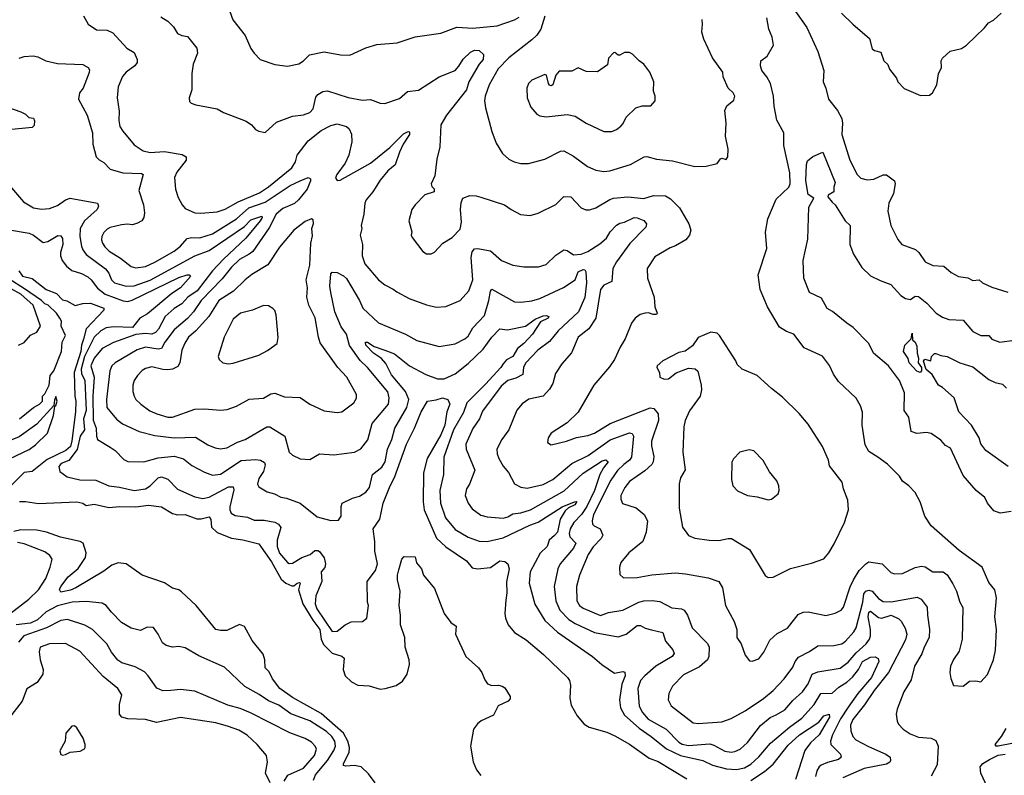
# Model space of a CAD drawing. Extents: x 1443846 to 1577407, y 839182 to 927291.
# Tile 28 of 256: x 1457928 to 1464093, y 859672 to 864404. Entities that reach past the tile are written whole.
import ezdxf

# ---------------------------------------------------------------- set-up
doc = ezdxf.new("R2010")
doc.units = 0

msp = doc.modelspace()

# ---------------------------------------------------------------- linework, layer by layer
at = {"layer": '0CON20XD'}
for points in [[(1459244, 864455), (1459263.4, 864403.4), (1459339.2, 864305), (1459375, 864223.3), (1459395, 864193.3), (1459433.3, 864155), (1459525, 864123.1), (1459605, 864111.9), (1459675, 864127.1), (1459705, 864145.6), (1459743, 864183), (1459835, 864202.5), (1459937, 864183), (1459995, 864182), (1460095, 864227.5), (1460165, 864248.6), (1460290.3, 864259.7), (1460405, 864295.8), (1460565, 864319.2), (1460665, 864356.9), (1460765, 864351.1), (1460916.7, 864365), (1461027, 864403), (1461055, 864418.9)], [(1462771.4, 864475), (1462855.6, 864355), (1462925.6, 864205), (1462962.5, 864085), (1462958, 864015), (1462975.7, 863975), (1462992.9, 863905), (1463049.2, 863835), (1463075.8, 863785), (1463080, 863755), (1463075.7, 863685), (1463125.6, 863525), (1463172, 863435), (1463195, 863411.2), (1463235, 863400.8), (1463275, 863405.8), (1463335, 863432), (1463355, 863432), (1463406.2, 863395), (1463409.2, 863375), (1463398.5, 863315), (1463370, 863255), (1463364.2, 863205), (1463382.5, 863115), (1463426.5, 863026.5), (1463451.2, 862995), (1463535.7, 862965), (1463558, 862945), (1463597.7, 862887.7), (1463645, 862864.3), (1463715, 862859.2), (1463760.9, 862820.9), (1463805, 862795.7), (1463865, 862786.2), (1463895, 862770), (1463935, 862774), (1463956.7, 862755), (1464015, 862728), (1464115, 862697.5)], [(1463074, 864445), (1463143.8, 864375), (1463248.8, 864285), (1463265, 864221.2), (1463280.3, 864210.3), (1463319.3, 864199.3), (1463338.8, 864145), (1463362.5, 864122.5), (1463374.3, 864094.3), (1463417, 864037), (1463426.2, 864015), (1463465, 863973.3), (1463568.3, 863928.3), (1463625, 863930), (1463642.5, 863945), (1463670, 863995), (1463680, 864065), (1463698.8, 864105), (1463696.7, 864145), (1463706.4, 864163.6), (1463754.1, 864205.9), (1463825, 864223.8), (1463855, 864243.8), (1463968.3, 864351.7), (1463993.3, 864385), (1464025, 864401.2), (1464073.8, 864445)], [(1458327.7, 864427.7), (1458356.2, 864375), (1458409.7, 864339.7), (1458475, 864337.8), (1458510.5, 864320.5), (1458599.2, 864225), (1458645, 864199.2), (1458662.9, 864155), (1458662.9, 864135), (1458649.4, 864115), (1458594.3, 864075), (1458571.1, 864048.9), (1458545, 863982.5), (1458538.1, 863915), (1458551.7, 863831.7), (1458547.7, 863772.3), (1458555.6, 863735.6), (1458574.2, 863705), (1458645, 863619.2), (1458701.4, 863581.4), (1458745, 863571.5), (1458835, 863577.8), (1458945, 863559.5), (1458970, 863545), (1458970.8, 863525), (1458912, 863448), (1458897.9, 863415), (1458903, 863343), (1458920.7, 863289.3), (1458944.3, 863245), (1458965, 863220.8), (1459024.6, 863194.6), (1459061.4, 863191.4), (1459165, 863199.6), (1459215, 863218.1), (1459295, 863262.5), (1459429.6, 863320.4), (1459485, 863358), (1459632.3, 863475), (1459655, 863512.5), (1459665.5, 863555), (1459734.3, 863645.8), (1459815, 863710.4), (1459875, 863740.4), (1459915, 863752), (1459974.5, 863734.5), (1459990.2, 863720.2), (1460006, 863686), (1460008.3, 863638.3), (1459989.3, 863555), (1459965.8, 863504.2), (1459914.3, 863435), (1459906.2, 863413.8), (1459915, 863396.7), (1459935, 863398), (1460125, 863504.5), (1460246.1, 863603.9), (1460331.9, 863688.1), (1460355, 863702.2), (1460365, 863704), (1460368.5, 863698.5), (1460367.7, 863685), (1460329.4, 863625), (1460305.6, 863574.4), (1460278.6, 863495), (1460233.1, 863456.9), (1460185, 863399.5), (1460139.4, 863325), (1460097.7, 863275), (1460089.2, 863255), (1460082, 863185), (1460065.6, 863115.6), (1460069.4, 863095), (1460060.6, 863055), (1460074.4, 862995), (1460072.5, 862925), (1460089.4, 862875), (1460175, 862774.4), (1460214, 862744), (1460267.1, 862717.1), (1460288.9, 862698.9), (1460367, 862657), (1460475, 862617.5), (1460535, 862604), (1460595, 862608.6), (1460685, 862645.6), (1460739.4, 862705), (1460765.5, 862775), (1460753.9, 862915), (1460760.2, 862949.8), (1460775, 862968), (1460795, 862970.8), (1460875, 862955.6), (1460945.3, 862895.3), (1461015, 862866.5), (1461085, 862855.6), (1461175.6, 862855.6), (1461225, 862871.5), (1461285, 862928.5), (1461335, 862961.4), (1461355, 862959.2), (1461395, 862932.1), (1461443.8, 862935), (1461485, 862952.9), (1461560.5, 862999.5), (1461601.1, 863035)], [(1458811.7, 864421.7), (1458854.5, 864394.5), (1458890, 864360), (1458915, 864318), (1458942.5, 864305), (1458977.9, 864297.9), (1459036, 864225), (1459040.8, 864195), (1459013.1, 864125), (1459006, 864066), (1459006.2, 863965), (1458990, 863915), (1458991.7, 863891.7), (1459001.7, 863881.7), (1459030.7, 863870.7), (1459164.4, 863844.4), (1459205, 863822.9), (1459345, 863768), (1459378.8, 863745), (1459405, 863716.2), (1459425.8, 863705.8)], [(1459425.8, 863705.8), (1459465, 863696.2), (1459535, 863761.4), (1459635, 863800), (1459705, 863807.8), (1459745, 863823.1), (1459765.6, 863845), (1459781.2, 863918.8), (1459795, 863935.7), (1459826.7, 863955), (1459855, 863957.8), (1459985, 863915.4), (1460075, 863899.2), (1460125, 863902.9), (1460185, 863881.2), (1460215, 863878.8), (1460305, 863910.8), (1460355.7, 863954.3), (1460425, 863962.2), (1460555, 864046.5), (1460653.9, 864086.1), (1460677.7, 864112.3), (1460705, 864157.5), (1460750.5, 864199.5), (1460775, 864212.7), (1460805, 864210), (1460831.8, 864185), (1460829.5, 864155), (1460805, 864125.3), (1460739.1, 864015), (1460725.7, 863964.3), (1460600, 863805), (1460565.7, 863745), (1460558, 863608), (1460539.1, 863530.9), (1460526.2, 863425), (1460504, 863375), (1460508.8, 863358.8), (1460523.3, 863345), (1460523.6, 863326.4), (1460465, 863307.5), (1460403.3, 863245), (1460383.8, 863215), (1460364.2, 863145), (1460383.3, 863075), (1460380, 863055), (1460385, 863040), (1460452.3, 862952.3), (1460475, 862937.5), (1460505, 862937.5), (1460525, 862947.5), (1460576.7, 863005), (1460635, 863040), (1460685, 863091.2), (1460694.4, 863135), (1460688.1, 863215), (1460691.2, 863258.8), (1460703.3, 863285), (1460747.3, 863302.7), (1460785, 863300.8), (1460815, 863291.4), (1460963.6, 863243.6), (1461005, 863214), (1461064.2, 863184.2), (1461125, 863177.5), (1461175, 863192.5), (1461285, 863245.6), (1461335, 863295.8), (1461378.8, 863295), (1461443.8, 863225), (1461473.4, 863213.4), (1461495, 863212.9), (1461534.5, 863225.5), (1461621.9, 863278.1), (1461645, 863285.3), (1461735, 863293.8), (1461835.4, 863284.6), (1461896.4, 863303.6), (1461971.2, 863301.2), (1462002.2, 863282.2), (1462058.1, 863225), (1462116.9, 863125), (1462130, 863085), (1462122, 863055), (1462098.8, 863025), (1462035, 862987.5), (1462000, 862975), (1461905, 862918), (1461857.5, 862845), (1461858.1, 862785), (1461900, 862665), (1461904.2, 862605), (1461918.8, 862565), (1461915, 862557.5), (1461895, 862557.5), (1461865, 862568.1), (1461843.6, 862566.4), (1461813.2, 862556.8), (1461782, 862535), (1461757.6, 862502.4), (1461718.1, 862405), (1461686.6, 862353.4), (1461651.4, 862275), (1461620.2, 862229.8), (1461521.9, 862115), (1461425, 861945.8), (1461355, 861880), (1461255, 861813.3), (1461236.7, 861785), (1461233.3, 861755), (1461255, 861741.2), (1461352.5, 861765), (1461415, 861787.8), (1461485, 861799.4), (1461526, 861815), (1461625.2, 861874.8), (1461875, 861973.7), (1461898.5, 861968.5), (1461926.3, 861936.3), (1461927.3, 861892.7), (1461884.6, 861765), (1461884.6, 861734.6), (1461898.1, 861668.1), (1461895.2, 861634.8), (1461885, 861618.2), (1461841.5, 861578.5), (1461745, 861510.6), (1461717.3, 861475), (1461692.5, 861425), (1461691.7, 861401.7), (1461703.1, 861373.1), (1461786.7, 861346.7), (1461837.1, 861305), (1461858.1, 861265), (1461850.9, 861195), (1461828.9, 861135), (1461740.8, 861065), (1461692, 861005), (1461683.8, 860975), (1461685, 860930), (1461708.3, 860908.3), (1461795, 860910.6), (1461885, 860927.8), (1462035, 860940), (1462095.6, 860934.4), (1462237.6, 860907.6), (1462304.5, 860884.5), (1462329.2, 860845), (1462348, 860735), (1462400.8, 860635), (1462418.6, 860585), (1462418.8, 860535), (1462446, 860495), (1462469.2, 860425), (1462498, 860388), (1462515, 860386), (1462555, 860401.2), (1462587.6, 860442.4), (1462625, 860518.8), (1462670.4, 860559.6), (1462735, 860592.9), (1462802.3, 860677.7), (1462832.7, 860692.7), (1462865, 860694.5), (1462975, 860672.9), (1463033.2, 860686.8), (1463071.2, 860705), (1463085.6, 860725), (1463127.3, 860852.7), (1463148.2, 860895), (1463184.7, 860955.3), (1463225, 860995.8), (1463245, 861008), (1463328.8, 860995), (1463382.6, 860942.6), (1463405, 860934.3), (1463454.6, 860935.4), (1463535, 860972.2), (1463575, 860981.5), (1463597.3, 860977.3), (1463645, 860946.7), (1463710, 860945), (1463735, 860927.5), (1463770.7, 860870.7), (1463793.3, 860825), (1463814.3, 860755), (1463832.3, 860722.3), (1463828.1, 860525), (1463810.3, 860449.7), (1463775, 860397.5), (1463755.8, 860354.2), (1463750.8, 860315), (1463758, 860278), (1463775, 860233.3), (1463835, 860230), (1463875, 860261.2), (1463915, 860263.3), (1463945, 860256.7), (1463986.8, 860303.2), (1464024.2, 860395), (1464038.6, 860455), (1464044.2, 860585), (1464034, 860665), (1464044.1, 860784.1), (1464034.1, 860834.1), (1463995, 860880), (1463955, 860976), (1463809.5, 861079.5), (1463633.8, 861233.8), (1463595.7, 861295), (1463566.9, 861385), (1463535, 861442), (1463495, 861484), (1463454.3, 861514.3), (1463436.2, 861545), (1463361.2, 861621.2), (1463300, 861665), (1463245, 861699.2), (1463220.7, 861740.7), (1463202.5, 861865), (1463204, 861945), (1463192, 861985), (1463164.3, 862034.3), (1463055, 862138), (1463023.1, 862183.1), (1462998.6, 862238.6), (1462955, 862296), (1462839.3, 862349.3), (1462774.2, 862435), (1462730, 862450), (1462685, 862477.5), (1462609.4, 862605), (1462563.3, 862715), (1462552.5, 862805), (1462605, 862970), (1462596.8, 863073.2), (1462613.1, 863156.9), (1462665, 863280), (1462743.8, 863355), (1462752, 863375), (1462749.1, 863445), (1462712.2, 863615), (1462711.4, 863695), (1462668.6, 863775), (1462652.2, 863862.2), (1462647.7, 863925), (1462629.6, 864005), (1462606.5, 864046.5), (1462575.6, 864085), (1462565.6, 864115), (1462567.5, 864145), (1462608, 864175), (1462646.7, 864245), (1462639.4, 864295), (1462617.5, 864345), (1462606.7, 864415)], [(1461215.8, 864425), (1461191.4, 864345), (1461165, 864307.1), (1461135, 864277.5), (1460991.5, 864165), (1460923.2, 864095), (1460867.1, 863995), (1460841.5, 863925), (1460837.8, 863895), (1460845, 863852.5), (1460883.2, 863703.2), (1460910.5, 863630.5), (1460950, 863565), (1460991.2, 863531.2), (1461024.2, 863514.2), (1461065, 863504), (1461114.1, 863504.1), (1461215, 863531.1), (1461315, 863580.5), (1461335, 863582.2), (1461395, 863550), (1461483.3, 863483.3), (1461535, 863461.5), (1461585, 863453.5), (1461622, 863458), (1461752.8, 863497.2), (1461838.8, 863545), (1461855, 863547.8), (1461915, 863530.5), (1462015, 863519.4), (1462155, 863484.2), (1462225, 863486.2), (1462295, 863502.5), (1462315, 863532.5), (1462325, 863536.7), (1462351.7, 863528.3), (1462362.5, 863545), (1462363, 863593), (1462347.5, 863675), (1462351.2, 863755), (1462342, 863835), (1462355.7, 863865), (1462400.1, 863899.9), (1462406.1, 863925), (1462395.5, 863945), (1462364.5, 863975), (1462333.3, 864045), (1462331.2, 864075), (1462266.2, 864165), (1462211.2, 864281.2), (1462198.8, 864325), (1462203.8, 864375), (1462200, 864405)], [(1461635, 863702.5), (1461665, 863716), (1461692.1, 863737.9), (1461706.5, 863753.5), (1461725, 863793.8), (1461785, 863852.5), (1461825, 863863.3), (1461880, 863865), (1461906.2, 863895), (1461906, 863925), (1461895.9, 863955.9), (1461898, 864015), (1461873.8, 864075), (1461836.7, 864125), (1461806.1, 864146.1), (1461765, 864187.5), (1461745, 864197.5), (1461715, 864197.5), (1461685, 864182.5), (1461675, 864182.5), (1461655, 864197.5), (1461645, 864196.7), (1461615, 864162.5), (1461608.8, 864121.2), (1461545, 864076.2), (1461475, 864080), (1461425, 864102.5), (1461385, 864080.8), (1461305, 864080.8), (1461285, 864056.2), (1461265, 863995.7), (1461255, 863990.4), (1461244.3, 863994.3), (1461238.8, 864005), (1461226.3, 864056.3), (1461215, 864060.8), (1461135, 864026), (1461123.3, 864015), (1461114, 864005), (1461104, 863975), (1461106, 863915), (1461127.5, 863855), (1461165, 863811.2), (1461185, 863801.2), (1461225, 863795.8), (1461355, 863810.8), (1461405, 863800), (1461475, 863756), (1461585, 863704.2), (1461635, 863702.5)], [(1457925, 864162.5), (1457955, 864172.5), (1458012.7, 864177.3), (1458040.9, 864170.9), (1458092.5, 864145), (1458165, 864128.6), (1458322.5, 864122.5), (1458356.7, 864105), (1458365, 864090), (1458363.6, 864073.6), (1458324.6, 863975.4), (1458302.9, 863945), (1458295.8, 863905), (1458351.1, 863805), (1458382.9, 863695), (1458385.4, 863625), (1458406.9, 863545), (1458425, 863525.6), (1458455, 863510), (1458495, 863468.1), (1458574.2, 863444.2), (1458691.1, 863441.1), (1458700.6, 863435), (1458672.9, 863335), (1458702.2, 863245), (1458709.4, 863195), (1458705.7, 863165), (1458692, 863145), (1458665, 863128.9), (1458635, 863120), (1458603.5, 863123.5)], [(1457794.5, 863874.5), (1457935.7, 863825.7), (1457965, 863811.2), (1457985, 863791.2), (1458015, 863787.5), (1458020.8, 863770.8), (1458018.7, 863741.3), (1458005, 863728.8), (1457857, 863713)], [(1464135, 861323.1), (1464066.8, 861313.2), (1464027.3, 861327.3), (1463988.1, 861375), (1463971.2, 861411.2), (1463915.8, 861455.8), (1463835, 861550), (1463755, 861721.2), (1463725, 861737.1), (1463695, 861770), (1463635, 861812.5), (1463605, 861818.6), (1463545, 861811.2), (1463508.6, 861825), (1463494.3, 861915), (1463466.5, 861956.5), (1463466.8, 862066.8), (1463435.7, 862145), (1463366.9, 862236.9), (1463273.1, 862315), (1463244.3, 862375), (1463146.1, 862476.1), (1463106, 862504), (1463016.4, 862576.4), (1462984.6, 862594.6), (1462948.8, 862658.8), (1462872, 862695), (1462838.1, 862785), (1462832.5, 862895), (1462861.7, 863028.3), (1462869.7, 863230.3), (1462900, 863285), (1462865, 863309.3), (1462849.5, 863395), (1462854, 863496), (1462860.3, 863519.7), (1462893.9, 863546.1), (1462956, 863575), (1463034.4, 863385), (1463024.9, 863355), (1463026, 863325), (1462990.8, 863305), (1462988.5, 863295), (1463015, 863260), (1463034.7, 863244.7), (1463096.7, 863145), (1463126.7, 863115), (1463125.6, 862995), (1463148.9, 862935), (1463201.5, 862851.5), (1463255, 862800.6), (1463315, 862770), (1463382.5, 862745), (1463445, 862677.1), (1463475, 862656.9), (1463505, 862650.6), (1463535, 862671.4), (1463555, 862669.4), (1463608, 862628), (1463665.8, 862565), (1463705, 862540.6), (1463745, 862527.1), (1463835, 862522), (1463895, 862451.2), (1463945, 862426.2), (1463995, 862426.2), (1464015, 862404), (1464065, 862384.2), (1464155, 862397.1)], [(1458603.5, 863123.5), (1458565, 863120), (1458495, 863101.8), (1458475, 863091.1), (1458455, 863070.8), (1458441.8, 863045), (1458439.1, 863025), (1458445.4, 863005), (1458460.6, 862980.6), (1458487.3, 862955), (1458559.5, 862909.5), (1458625, 862857.1), (1458655, 862849.6), (1458715, 862857.3), (1458775, 862884.7), (1458895.5, 862955), (1458934.5, 862985), (1458977.4, 863032.6), (1459005, 863040.3), (1459055, 863037.1), (1459135, 863061.7), (1459285, 863157.1), (1459361.9, 863225), (1459465, 863260.6), (1459621.2, 863365), (1459684.8, 863395.2), (1459735, 863414.5), (1459748, 863408), (1459749.3, 863395), (1459728.5, 863341.5), (1459674.4, 863275), (1459647.7, 863252.3), (1459575, 863220.4), (1459534.3, 863185), (1459490.6, 863099.4), (1459387.3, 862952.7), (1459365.6, 862934.4), (1459305, 862902.4), (1459255, 862853.6), (1459195, 862780.9), (1459064.3, 862645), (1459015.8, 862575), (1458977.8, 862532.2), (1458895, 862461.3), (1458836.6, 862383.4), (1458815.2, 862344.8), (1458795, 862339.4), (1458715, 862353.3), (1458663.1, 862336.9), (1458525.6, 862255), (1458504.6, 862235), (1458492.5, 862205), (1458470.4, 862025), (1458474.4, 861975), (1458535, 861901.5), (1458572, 861872), (1458675, 861824.6), (1458775, 861800.3), (1458895, 861785.3), (1459028.5, 861788.5), (1459105, 861740.9), (1459151.5, 861721.5), (1459185, 861715.5), (1459225, 861722.7), (1459291.8, 861758.3), (1459340, 861775), (1459475, 861854.5), (1459495, 861853.1), (1459588.2, 861795), (1459615.4, 861695.4), (1459635, 861677.1), (1459685, 861654.2), (1459745, 861648.8), (1459805, 861685.6), (1459895, 861678.9), (1460025, 861695.6), (1460063.2, 861716.8), (1460108.1, 861771.9), (1460135.6, 861875), (1460236.4, 861995), (1460241.5, 862035), (1460233.6, 862073.6), (1460105, 862226.4), (1460060, 862270), (1459992.7, 862362.7), (1459973.5, 862435), (1459940.8, 862480.8), (1459901.2, 862575), (1459875.4, 862695), (1459868.9, 862735), (1459875, 862812.5), (1459885, 862823.3), (1459915, 862820), (1459955, 862800), (1459975, 862782), (1460055.9, 862645.9), (1460076.3, 862596.3), (1460175.3, 862505.3), (1460343.8, 862435), (1460415, 862395.5), (1460555, 862358.1), (1460655, 862374.4), (1460715, 862405.6), (1460735, 862422.5), (1460765.6, 862475), (1460837.8, 862552.2), (1460866.2, 862645), (1460876, 862704), (1460883.9, 862716.1), (1461025, 862637.1), (1461065.4, 862634.6), (1461135, 862642.5), (1461185, 862658.2), (1461333.2, 862726.8), (1461405.3, 862774.7), (1461425, 862823.8), (1461455, 862838.8), (1461466.9, 862836.9), (1461473.5, 862825), (1461476.4, 862756.4), (1461465.8, 862664.2), (1461425.7, 862574.3), (1461299.7, 862455), (1461245, 862389.3), (1461171.8, 862335), (1461097.9, 862255), (1461082.9, 862227.1), (1461077.2, 862182.7), (1461035, 862157.8), (1460985, 862143.6), (1460942.1, 862107.9), (1460825, 861951.5), (1460806.2, 861905), (1460765, 861842.9), (1460721.5, 861745), (1460723.8, 861715), (1460777.2, 861582.8), (1460744.6, 861495.4), (1460724.4, 861465), (1460717.8, 861425), (1460735, 861376.2), (1460760.4, 861340.4), (1460815, 861301.1), (1460855, 861290.9), (1460955, 861282.3), (1460985, 861290.8), (1461015, 861308.9), (1461065, 861314.6), (1461127.1, 861335), (1461336.7, 861453.3), (1461455.9, 861564.1), (1461575, 861641), (1461597, 861647), (1461611.8, 861635), (1461582.4, 861597.6), (1461560.3, 861555), (1461527.5, 861455), (1461478.9, 861355), (1461445.9, 861304.1), (1461396.9, 861255), (1461374.8, 861215), (1461368.8, 861185), (1461371.8, 861165), (1461410.9, 861125), (1461396.4, 861095), (1461312.7, 860995), (1461297.1, 860965), (1461274.6, 860855), (1461284.8, 860764.8), (1461309.6, 860705), (1461366.8, 860646.8), (1461405, 860621.4), (1461526.5, 860566.5), (1461675, 860538.2), (1461725, 860554.6), (1461795, 860609.6), (1461815, 860609.2), (1461845, 860592.7), (1461883.3, 860583.3), (1461955.4, 860565.4), (1461971.8, 860511.8), (1462017.6, 860457.6), (1462025.6, 860435), (1462012.5, 860415), (1461911.1, 860355), (1461841.5, 860295), (1461815, 860264.4), (1461798.5, 860215), (1461807.2, 860105), (1461826.7, 860065), (1461863.4, 860023.4), (1461975, 859961.6), (1462055, 859878.6), (1462076.6, 859866.6), (1462115, 859857.7), (1462248.3, 859868.3), (1462275, 859860.8), (1462342.7, 859822.7), (1462383.1, 859816.9), (1462405, 859820), (1462438.9, 859835), (1462485, 859878.1), (1462565.5, 859984.5), (1462626.4, 860033.6), (1462665, 860050.6), (1462718.5, 860081.5), (1462769.2, 860140.8), (1462829.6, 860195), (1462864.1, 860245), (1462890.5, 860305), (1462925, 860320), (1463065, 860342.7), (1463115, 860380.6), (1463165, 860438.8), (1463228.1, 860495), (1463249.2, 860525), (1463254.2, 860545), (1463255.7, 860585), (1463240.3, 860665), (1463245, 860693.3), (1463255, 860699.3), (1463305, 860659.3), (1463325, 860656.2), (1463385, 860674.4), (1463431.3, 860651.3), (1463446.9, 860636.9), (1463472.2, 860592.2), (1463483.3, 860555), (1463475, 860519.2), (1463367.3, 860315), (1463278, 860202), (1463217.8, 860112.2), (1463145, 860021.5), (1463129.2, 859985), (1463130.9, 859950.9), (1463143.6, 859915), (1463163.1, 859893.1), (1463241.5, 859851.5), (1463351.4, 859805), (1463377.1, 859785), (1463380.6, 859765), (1463375.6, 859755), (1463355, 859741.6), (1463216, 859715), (1463081.9, 859655)], [(1457863.5, 863365), (1457952.1, 863262.1), (1458015, 863224.5), (1458065, 863216.5), (1458115, 863220.9), (1458165, 863239.1), (1458215, 863275.6), (1458244.4, 863285.6), (1458414.6, 863254.6), (1458421.8, 863235), (1458412.9, 863215), (1458332.8, 863145), (1458306.5, 863095), (1458305.4, 863045), (1458315.3, 862985.3), (1458322.6, 862962.6), (1458343.3, 862933.3), (1458464.4, 862844.4), (1458486.1, 862816.1), (1458501.8, 862775), (1458522.2, 862755), (1458595, 862734.3), (1458645, 862737.5), (1458745, 862773.2), (1459025, 862924.7), (1459115, 862958.4), (1459335, 863109), (1459375, 863150.5), (1459443.8, 863173.8), (1459445.3, 863165), (1459433.3, 863145), (1459342.8, 863035), (1459203.2, 862905), (1459135, 862831.4), (1459039.3, 862705), (1458980.3, 862665), (1458942.3, 862625), (1458895, 862594.7), (1458839.6, 862545), (1458797.1, 862465), (1458778.8, 862445), (1458755, 862435.2), (1458715, 862439.5), (1458655, 862431.8), (1458515, 862382.3), (1458444.6, 862345), (1458395, 862284.6), (1458373.4, 862235), (1458394.3, 862165), (1458386, 862045), (1458387.3, 861895), (1458406.2, 861845), (1458408.5, 861795), (1458415.5, 861775.5), (1458493.6, 861726.4)], [(1458885, 861914.6), (1459025, 861964.5), (1459085, 861966.5), (1459185, 861958.1), (1459227.6, 861962.4), (1459285, 861982.5), (1459365, 862027.1), (1459455, 862034.4), (1459500.2, 862059.8), (1459525, 862065.6), (1459585, 862041.1), (1459685, 862037.8), (1459745, 861995.6), (1459835, 861954.4), (1459915, 861944.5), (1459945, 861948.1), (1460020.8, 862005), (1460037.4, 862032.6), (1460037.4, 862057.4), (1459975.4, 862165.4), (1459919.1, 862225), (1459809.8, 862379.8), (1459799.1, 862415), (1459777, 862537), (1459738.9, 862615), (1459725.7, 862665), (1459730.5, 862725), (1459722.5, 862775), (1459743.7, 862866.3), (1459751.5, 863005), (1459760.3, 863049.7), (1459756.9, 863095), (1459767.1, 863127.1), (1459765, 863150), (1459755, 863156.7), (1459715, 863140.8), (1459645, 863086), (1459555, 862979.4), (1459481.4, 862868.6), (1459382.1, 862807.9), (1459340, 862775), (1459267, 862703), (1459175, 862645.9), (1459112.5, 862545), (1459030, 862455), (1458984.6, 862415), (1458961.4, 862378.6), (1458942.9, 862335), (1458930.4, 862255), (1458918.5, 862231.5), (1458885, 862215.4), (1458855, 862211.1), (1458825, 862212.3), (1458755, 862229.2), (1458715, 862219.1), (1458694.1, 862205.9), (1458665.6, 862175), (1458645.6, 862145), (1458636.4, 862115), (1458636.4, 862075), (1458644.5, 862045), (1458655.6, 862025), (1458685.7, 861995), (1458743.6, 861953.6), (1458786, 861935), (1458854.5, 861915.5), (1458885, 861914.6)], [(1461601.1, 863035), (1461625.4, 863075), (1461665, 863117.1), (1461685, 863130), (1461715, 863136.5), (1461775, 863164.2), (1461795, 863163.3), (1461835.7, 863145.7), (1461851.8, 863125), (1461848.7, 863105), (1461748.4, 863001.6), (1461665, 862888.1), (1461641.8, 862845), (1461636.2, 862763.8), (1461585, 862741.5), (1461564.7, 862715), (1461535.2, 862534.8), (1461491.9, 862468.1), (1461424.6, 862415), (1461383.2, 862316.8), (1461322.2, 862247.8), (1461281.7, 862188.3), (1461265.5, 862125), (1461245, 862090.8), (1461205, 862045.6), (1461115, 862027.8), (1461075, 861998.6), (1461041.2, 861958.8), (1460990, 861835), (1460945.7, 861775), (1460915.7, 861715), (1460916.9, 861685), (1460926.9, 861655), (1460955, 861607.1), (1460987.9, 861567.9), (1461025, 861497.5), (1461066.6, 861476.6), (1461105, 861470.4), (1461205, 861492.7), (1461265, 861524.6), (1461385.2, 861624.8), (1461487.5, 861675), (1461625, 861771.7), (1461745, 861815.4), (1461761.8, 861811.8), (1461770.4, 861795), (1461758.8, 861665), (1461746.8, 861645), (1461711.4, 861618.6), (1461670.5, 861579.5), (1461629.3, 861520.7), (1461521.6, 861305), (1461512.7, 861265), (1461514.7, 861244.7), (1461524, 861234), (1461562, 861215), (1461580, 861175), (1461568.6, 861155), (1461518.2, 861101.8), (1461488.2, 861055), (1461433.9, 860925), (1461413.3, 860855), (1461416.4, 860765), (1461433.6, 860735), (1461455, 860718.9), (1461565, 860673.1), (1461615, 860690.6), (1461704, 860705), (1461804.2, 860755.8), (1461835, 860764.6), (1461887.3, 860767.3), (1461935, 860759.2), (1462011.4, 860721.4), (1462072.5, 860715), (1462089.2, 860705), (1462110, 860675), (1462138.9, 860595), (1462235, 860496.7), (1462244.5, 860475), (1462243.5, 860415), (1462235.3, 860394.7), (1462185, 860350.9), (1462085, 860300.9), (1462015, 860230), (1461991.5, 860185), (1461988.1, 860145), (1462007.2, 860107.2), (1462145, 860000.8), (1462175, 859995.6), (1462323.8, 860006.2), (1462383.1, 860026.9), (1462470.8, 860075), (1462585, 860153.5), (1462646.5, 860203.5), (1462714.5, 860275), (1462768.1, 860348.1), (1462783.6, 860385), (1462805, 860411.1), (1462873.1, 860446.9), (1462925, 860483.3), (1463025, 860484.5), (1463075, 860494.6), (1463099.1, 860510.9), (1463150.5, 860569.5), (1463165, 860594.4), (1463206.8, 860755), (1463212.3, 860807.7), (1463225, 860824.7), (1463245, 860831.8), (1463265.2, 860825.2), (1463305, 860778.8), (1463335, 860760.9), (1463385, 860758.5), (1463546.5, 860786.5), (1463571.9, 860775), (1463610.6, 860725), (1463611.5, 860675), (1463624.7, 860585), (1463621.8, 860535), (1463590.8, 860475), (1463576.7, 860433.3), (1463529.6, 860355), (1463510.5, 860269.5), (1463464.5, 860195), (1463421.4, 860085), (1463415.7, 860055), (1463421.2, 860011.2), (1463431.2, 859991.2), (1463460.5, 859960.5), (1463502.3, 859932.3), (1463555, 859910.8), (1463635, 859903.5), (1463665, 859890), (1463677.9, 859855), (1463672.4, 859737.6), (1463634.3, 859665.7)], [(1457865, 863087.5), (1457986.8, 863066.8), (1458015, 863053.3), (1458075, 863009.1), (1458105, 863014.5), (1458167.7, 863052.3), (1458185, 863050), (1458195, 863032.5), (1458198.9, 862995), (1458183.2, 862945), (1458184.1, 862925), (1458194.8, 862894.8), (1458220.3, 862860.3), (1458255, 862833.3), (1458314.3, 862815), (1458355, 862793.4), (1458375.9, 862775), (1458415, 862721.6), (1458464.1, 862684.1), (1458575, 862643), (1458605, 862639.8), (1458633, 862647), (1458925, 862790.2), (1458976.4, 862806.4), (1458990, 862805), (1458997.1, 862795), (1458934.5, 862725), (1458880.7, 862689.3), (1458728.6, 862561.4), (1458679.6, 862535), (1458635, 862475.3), (1458515, 862479.7), (1458470, 862475), (1458434.9, 862455.2), (1458395, 862416.5), (1458332.8, 862295), (1458312.1, 862215), (1458315, 862187.1), (1458334.8, 862145), (1458345, 861955.6), (1458326.6, 861905), (1458333.2, 861835), (1458305.6, 861795), (1458287.4, 861712.6), (1458236.1, 861643.9), (1458188.6, 861625), (1458173.8, 861605), (1458178.9, 861575), (1458225, 861540), (1458305, 861522.7), (1458405, 861520), (1458485, 861483.6), (1458553.7, 861476.3), (1458645, 861455.3), (1458715, 861466), (1458745, 861485.3), (1458794.5, 861535), (1458815, 861540), (1458856.1, 861526.1), (1458915, 861463.1), (1459025, 861416.5), (1459075, 861404.6), (1459115, 861412.8), (1459235, 861478), (1459265, 861479.2), (1459268.8, 861458.8), (1459243.1, 861353.1), (1459243.4, 861333.4), (1459252.4, 861312.4), (1459278, 861298), (1459355, 861289.1), (1459395, 861268.5), (1459458.7, 861268.7), (1459525, 861258), (1459548.2, 861245), (1459563.3, 861223.3), (1459540.7, 861145), (1459539.3, 861105), (1459555, 861063.3), (1459605, 861004.5), (1459615, 860998.8), (1459635, 861000), (1459695, 861035.9), (1459745.7, 861054.3), (1459775, 861078.5), (1459795, 861079.1), (1459805, 861072.5), (1459834.2, 861034.2), (1459842.9, 860995), (1459837.5, 860972.5), (1459815.6, 860945), (1459819.6, 860885), (1459781.2, 860795), (1459778.9, 860745), (1459787.4, 860715), (1459885, 860571.9), (1459915, 860574.4), (1459965, 860614.3), (1460003.8, 860633.8), (1460075, 860634), (1460101.2, 860655), (1460111.2, 860735), (1460105.8, 860755.8), (1460104.3, 860885), (1460155.3, 860954.7), (1460167.9, 860995), (1460150.8, 861075), (1460151.5, 861135), (1460141.5, 861215), (1460183.6, 861275), (1460202.8, 861375), (1460247.3, 861485), (1460275, 861536), (1460349.5, 861745), (1460400.8, 861845), (1460441.3, 861948.7), (1460481.9, 862015), (1460535, 862022.1), (1460575, 862034.7), (1460607.7, 862025), (1460620.3, 861995), (1460602.6, 861947.4), (1460588.8, 861865), (1460565, 861804.6), (1460480.2, 861655), (1460455.2, 861565), (1460454.4, 861385), (1460461.4, 861335), (1460536.6, 861156.6), (1460595, 861101.6), (1460725, 861014.5), (1460761.7, 860971.7), (1460795, 860964.5), (1460875, 860973.1), (1460935, 861015.8), (1460965, 861010.5), (1460984.5, 860995), (1460993.3, 860965), (1460975.9, 860884.1), (1460978.8, 860815), (1460971.1, 860768.9), (1460965.7, 860684.3), (1460969.4, 860655), (1460985.8, 860615), (1461026, 860565), (1461099.1, 860519.1), (1461208.1, 860428.1), (1461357.5, 860285), (1461370, 860265), (1461375.7, 860235.7), (1461372, 860155), (1461381.2, 860111.2), (1461418.8, 860045), (1461461.7, 859991.7), (1461494.2, 859974.2), (1461605, 859942.9), (1461655, 859919.4), (1461745, 859866.7), (1461869.3, 859779.3), (1461925, 859758), (1462105, 859650.4)], [(1457921.7, 862831.7), (1457945, 862798.2), (1458005, 862782.1), (1458094.3, 862715), (1458158, 862688), (1458195, 862650), (1458223.9, 862643.9), (1458275, 862613.8), (1458323.9, 862626.1), (1458371.7, 862628.3), (1458455, 862596.7), (1458455.7, 862585), (1458343.1, 862466.9), (1458327.7, 862402.3), (1458314.5, 862365.5), (1458310.7, 862325), (1458268.3, 862195), (1458273.1, 862045), (1458280, 862015), (1458277.5, 861947.5), (1458254.3, 861765.7), (1458245, 861731.2), (1458217.3, 861705), (1458100.3, 861649.7), (1458005, 861574.5), (1457955, 861567.5), (1457854.5, 861465.5)], [(1457926.7, 861905), (1457970.5, 861939.5), (1458013.9, 861976.1), (1458052.5, 861995), (1458070, 862015), (1458070, 862045), (1458085, 862060), (1458113.3, 862115), (1458118.9, 862175), (1458140.9, 862205), (1458188.8, 862325), (1458194.2, 862385), (1458213.8, 862425), (1458186.9, 862485), (1458190, 862515), (1458179.5, 862535), (1458158.1, 862565), (1458106.4, 862616.4), (1458085, 862623.8), (1458065, 862645.6), (1457958.9, 862718.9), (1457860.7, 862780.7)], [(1457920.5, 862365), (1457955, 862382.9), (1457995, 862428.6), (1458035, 862447.1), (1458057.5, 862485), (1458012.3, 862615), (1457935, 862684.2), (1457875, 862717.9)], [(1459235, 862249.4), (1459265, 862253.1), (1459425, 862302.5), (1459478.7, 862331.3), (1459540, 862375), (1459545.9, 862414.1), (1459534.2, 862555), (1459525, 862583.3), (1459513.3, 862595), (1459485, 862611.2), (1459455, 862614), (1459385.5, 862584.5), (1459311.2, 862565), (1459265, 862528), (1459208, 862415), (1459170.8, 862295), (1459176, 862275), (1459200, 862255), (1459235, 862249.4)], [(1458493.6, 861726.4), (1458526, 861706), (1458579.7, 861649.7), (1458605, 861637.1), (1458705, 861634.5), (1458795, 861659.3), (1458895, 861670.2), (1458954.1, 861654.1), (1459005, 861611.8), (1459085, 861569.6), (1459135, 861552.3), (1459185, 861557.2), (1459315, 861642.3), (1459405, 861649.3), (1459434.6, 861644.6), (1459459.7, 861629.7), (1459465.6, 861615), (1459454.1, 861575), (1459425, 861531.2), (1459416.9, 861495), (1459425, 861477.5), (1459477.4, 861447.4), (1459524.3, 861434.3), (1459562.6, 861412.6), (1459598, 861408), (1459685, 861375.7), (1459790.5, 861290.5), (1459875, 861267.5), (1459925, 861268.8), (1459941.4, 861295), (1459940.5, 861355), (1459947.5, 861375), (1460012.3, 861407.7), (1460055, 861418.9), (1460095.6, 861445), (1460117.3, 861475), (1460136.7, 861555), (1460195, 861602.2), (1460215.2, 861635), (1460230.5, 861715), (1460257.2, 861775), (1460276.4, 861845), (1460351.8, 861975), (1460364.7, 862025), (1460344.5, 862075), (1460255, 862178.8), (1460220.3, 862250.3), (1460192.2, 862282.2), (1460144, 862315), (1460094.2, 862365), (1460093.1, 862385), (1460105, 862384.4), (1460146.9, 862356.9), (1460213.2, 862333.3), (1460275, 862311.8), (1460369.5, 862235), (1460471.8, 862181.8), (1460543.6, 862153.6), (1460586.1, 862153.9), (1460655, 862186), (1460735, 862251.2), (1460829, 862341), (1460885, 862414.6), (1460935, 862467.8), (1460982, 862462), (1461095, 862485.3), (1461155, 862528.5), (1461205, 862549.4), (1461225, 862551.5), (1461240, 862545), (1461236.9, 862535), (1461189.1, 862510.9), (1461139.1, 862435), (1461085, 862376.9), (1461044.2, 862345), (1461015.6, 862294.4), (1460975, 862273.1), (1460955, 862248.8), (1460940.4, 862225), (1460845, 862121.3), (1460727.8, 862005), (1460706.4, 861943.6), (1460643.9, 861835), (1460584.1, 861665), (1460582.1, 861555), (1460557.6, 861455), (1460563.4, 861375), (1460593.8, 861285), (1460655, 861210.9), (1460735, 861163.4), (1460805, 861138.7), (1460855, 861136), (1460955, 861158.9), (1461122, 861238), (1461175, 861257.9), (1461325, 861352.4), (1461401.2, 861385), (1461415.5, 861385.5), (1461404.2, 861365), (1461363.3, 861346.7), (1461342.8, 861327.2), (1461311.1, 861275), (1461294.4, 861195), (1461277.4, 861172.6), (1461243.6, 861145), (1461231.1, 861105), (1461187, 861063), (1461124, 860945), (1461118.8, 860875), (1461152.5, 860742.5), (1461215, 860642.1), (1461295, 860567.2), (1461515, 860415.6), (1461573.8, 860366.2), (1461652, 860312), (1461705, 860320.8), (1461716.8, 860316.8), (1461719.6, 860295), (1461697.8, 860242.2), (1461682.5, 860145), (1461690, 860095), (1461715, 860048.9), (1461806.1, 859966.1), (1461882.7, 859915), (1461978, 859838), (1462065.5, 859795.5), (1462204.7, 859764.7), (1462266, 859736), (1462353, 859713), (1462415, 859709), (1462465, 859718.3), (1462505, 859741.3), (1462555, 859786.9), (1462627.9, 859872.1), (1462747.1, 859972.9), (1462825, 860029.3), (1462901.6, 860115), (1462945, 860183.5), (1463015, 860187.1), (1463056.3, 860223.7), (1463107.8, 860255), (1463143, 860287), (1463178.9, 860335), (1463205.4, 860385), (1463255, 860411.7), (1463285, 860414.2), (1463303.9, 860403.9), (1463307.8, 860385), (1463261, 860285), (1463176.4, 860185), (1463115, 860097.6), (1463067.4, 860025), (1463017.6, 859925), (1463005.3, 859885), (1463006.6, 859865), (1463066.7, 859805), (1463071.9, 859785), (1463055, 859770), (1462985, 859752.3), (1462946.9, 859735), (1462933.8, 859725), (1462919.5, 859700.5), (1462910.9, 859665)], [(1462615, 860910), (1462645, 860913.3), (1462755, 860967.5), (1462885, 860999.2), (1462962.1, 861027.9), (1462994.5, 861065.5), (1463027.8, 861122.2), (1463092.9, 861255), (1463117.5, 861335), (1463113.8, 861395), (1463086, 861465), (1463077, 861507), (1462998.8, 861608.8), (1462992, 861645), (1462955, 861731.2), (1462865, 861870), (1462807.6, 861937.6), (1462705, 862040), (1462634.5, 862094.5), (1462546.2, 862175), (1462451.2, 862215), (1462420, 862245), (1462412.5, 862267.5), (1462310, 862425), (1462295, 862440), (1462255, 862447.5), (1462175, 862412.5), (1462139.7, 862360.3), (1462095, 862328.8), (1462055, 862320), (1461955, 862266.7), (1461920, 862235), (1461916.7, 862225), (1461933.3, 862193.3), (1461936.2, 862165), (1461962.8, 862152.8), (1461989.2, 862155), (1462038.7, 862191.3), (1462115, 862221.4), (1462158.1, 862218.1), (1462173.1, 862203.1), (1462194.4, 862115), (1462196.5, 862085), (1462188.9, 862045), (1462121.9, 861955), (1462095, 861893.3), (1462085.5, 861854.5), (1462080, 861695), (1462093.5, 861585), (1462065.8, 861534.2), (1462056.8, 861496.8), (1462056.6, 861345), (1462077.5, 861225), (1462115, 861173.8), (1462155, 861156), (1462244.3, 861144.3), (1462305, 861142.9), (1462364.3, 861155.7), (1462385, 861154.2), (1462496.6, 861086.6), (1462595, 860923.8), (1462615, 860910)], [(1463565, 862194.3), (1463545, 862202.2), (1463497.9, 862255), (1463490.9, 862280.9), (1463462, 862325), (1463470, 862365), (1463510, 862405), (1463515, 862440), (1463518.3, 862398.3), (1463535, 862383.3), (1463545, 862360), (1463547.2, 862315), (1463555.6, 862285), (1463553.9, 862253.9), (1463574.4, 862225), (1463574.5, 862205), (1463565, 862194.3)], [(1464116.2, 861606.2), (1463977.1, 861705), (1463946.5, 861746.5), (1463934.6, 861785), (1463886.7, 861865), (1463807.6, 861947.6), (1463778.1, 862035), (1463705, 862100.8), (1463680.8, 862115), (1463642, 862182), (1463603.4, 862213.4), (1463587.8, 862265), (1463595, 862278.1), (1463632.5, 862267.5), (1463637.5, 862295), (1463655, 862312.5), (1463665, 862313.3), (1463695, 862300.8), (1463735, 862294.3), (1463814.7, 862254.7), (1463895, 862229.5), (1463995, 862149.4), (1464035, 862130.8), (1464081.7, 862121.7), (1464106.9, 862096.9)], [(1457777.5, 861627.5), (1457825, 861634.3), (1457987.3, 861712.7), (1458027.8, 861742.2), (1458102.5, 861815), (1458139.4, 861925), (1458147, 861983), (1458155, 861987.5), (1458162.5, 862015), (1458155, 862043.3), (1458145, 862020), (1458142.5, 861987.5), (1458035, 861870.8), (1457925, 861791.5), (1457878.1, 861771.9), (1457842.1, 861747.9), (1457792, 861695), (1457763.8, 861655), (1457763, 861633), (1457777.5, 861627.5)], [(1462615, 861396), (1462635, 861401.2), (1462676, 861435), (1462683.8, 861455), (1462682, 861485), (1462668.8, 861515), (1462622.7, 861572.7), (1462583.6, 861643.6), (1462525, 861703.3), (1462495, 861710), (1462437.5, 861695), (1462397, 861653), (1462387, 861633), (1462383.8, 861525), (1462393.9, 861483.9), (1462422.7, 861452.7), (1462484.2, 861424.2), (1462545, 861416), (1462615, 861396)], [(1457925.7, 861385.7), (1457965, 861386.9), (1458045, 861373.3), (1458285, 861384.2), (1458322.5, 861375), (1458345, 861362), (1458395, 861369.1), (1458485, 861349.2), (1458555, 861355.3), (1458655, 861352.2), (1458735, 861364.4), (1458815, 861352.9), (1458885, 861310.7), (1458915, 861302.5), (1458965, 861304), (1459037.8, 861277.8), (1459065, 861277.4), (1459115, 861290), (1459124.7, 861274.7), (1459129.5, 861225), (1459165, 861191.9), (1459255, 861157.4), (1459325, 861147.2), (1459425, 861121.5), (1459505, 861008.4), (1459565, 860900.5), (1459595, 860874.8), (1459632.5, 860857.5), (1459645, 860858.1), (1459665, 860875.6), (1459680, 860880), (1459683.3, 860875), (1459672.7, 860832.7), (1459700.6, 860745), (1459763, 860643), (1459807, 860585), (1459816.4, 860525), (1459830.7, 860490.7), (1459885, 860435.8), (1459945, 860416.9), (1459959.4, 860405), (1459952.3, 860335), (1459966.2, 860295), (1460005, 860256.4), (1460045.4, 860235.4), (1460115, 860231.2), (1460185, 860211.4), (1460215.5, 860214.5), (1460285, 860233.1), (1460325, 860261.9), (1460353.6, 860305), (1460368.5, 860365), (1460365.9, 860395), (1460342.1, 860475), (1460338.5, 860535), (1460313.2, 860615), (1460312.5, 860675), (1460303.3, 860735), (1460309.2, 860825), (1460293.1, 860895), (1460293.1, 860925), (1460301.9, 860958.1), (1460321.2, 861025), (1460335, 861042.5), (1460405, 861040), (1460411.4, 861001.4), (1460444.4, 860965), (1460456.2, 860925), (1460525, 860842.5), (1460585.3, 860685.3), (1460627.9, 860627.9), (1460661.2, 860605), (1460656.7, 860555), (1460721.4, 860415), (1460800, 860345), (1460822, 860315), (1460839.3, 860269.3), (1460857.5, 860245), (1460885, 860234.2), (1460925, 860236), (1460949.7, 860229.7), (1460965, 860220), (1460999.2, 860165), (1460998.8, 860151.2), (1460986.7, 860135), (1460923, 860107), (1460895, 860047.5), (1460817.9, 860012.1), (1460795, 859994), (1460768.9, 859961.1), (1460750, 859855), (1460766.2, 859756.2), (1460788.2, 859705), (1460815, 859670.7)], [(1460154.2, 859624.2), (1460111.2, 859681.2), (1460065, 859723.8), (1460025, 859733.2), (1459970.4, 859729.6), (1459955, 859733.3), (1459954.5, 859745), (1459990, 859815), (1459992.4, 859845), (1459983.4, 859885), (1459956.2, 859935), (1459815, 860059.2), (1459635, 860159.8), (1459557.3, 860215), (1459511.5, 860275), (1459489.1, 860319.1), (1459465.7, 860345), (1459462.9, 860395), (1459451.3, 860431.3), (1459382.7, 860515), (1459335, 860602.9), (1459305, 860616.4), (1459225, 860579.5), (1459185, 860578.5), (1459155.4, 860585.4), (1459033.5, 860735), (1458940.7, 860820.7), (1458925, 860832.2), (1458885, 860844.4), (1458835, 860876.7), (1458695, 860924.3), (1458595, 860996), (1458545, 861002.5), (1458505, 860988.6), (1458455, 860949.5), (1458280, 860845), (1458245, 860830.7), (1458185, 860819.5), (1458176.7, 860835), (1458185, 860854.2), (1458230.8, 860915), (1458295, 860966.4), (1458339.7, 861035), (1458344.7, 861065), (1458324.8, 861124.8), (1458306.2, 861136.2), (1458182.8, 861162.8), (1458095, 861193.5), (1458035, 861207.2), (1457935, 861208.1), (1457891.3, 861198.7)], [(1457866.8, 860683.2), (1457985, 860774.1), (1458045.8, 860834.2), (1458090.6, 860905), (1458119.6, 860975), (1458130.8, 861025), (1458117.2, 861047.2), (1458085, 861071.1), (1457955, 861121.5), (1457915, 861129.1)], [(1459768.3, 859641.7), (1459780.6, 859675), (1459855, 859763.5), (1459895, 859827.8), (1459905.3, 859855), (1459900.3, 859885), (1459881.3, 859915), (1459848.2, 859945), (1459745, 860011.9), (1459625, 860056.5), (1459550.1, 860110.1), (1459485, 860137.1), (1459427.3, 860177.3), (1459336.9, 860226.9), (1459209.4, 860349.4), (1459049.3, 860419.3), (1458965, 860469.4), (1458925, 860478.1), (1458884.3, 860474.3), (1458844.4, 860484.4), (1458822.1, 860502.1), (1458795.7, 860555.7), (1458765, 860597.5), (1458725, 860600), (1458685, 860577.5), (1458625, 860593.8), (1458565, 860629.2), (1458503.6, 860693.6), (1458469.2, 860735), (1458445, 860750), (1458345, 860761.1), (1458255.8, 860755.8), (1458165, 860734), (1458092.8, 860695), (1458040.3, 860645), (1457995, 860623.6), (1457906, 860614)], [(1459583.2, 859635), (1459606.7, 859673.3), (1459705, 859716.1), (1459773.8, 859795), (1459786.9, 859835), (1459778.2, 859855), (1459755, 859878.5), (1459715, 859902.8), (1459618.3, 859938.3), (1459373.8, 860063.8), (1459309.2, 860089.2), (1459230.4, 860110.4), (1459025, 860199.6), (1458935, 860208.9), (1458875, 860202.5), (1458825, 860201.5), (1458787.3, 860217.3), (1458733.3, 860295), (1458708.7, 860318.7), (1458651.4, 860351.4), (1458566.7, 860376.7), (1458541.9, 860391.9), (1458501.9, 860441.9), (1458474.1, 860494.1), (1458384.7, 860584.7), (1458335, 860611.8), (1458227.6, 860647.6), (1458185, 860641.3), (1458095, 860595.8), (1457953.9, 860546.1), (1457920, 860505)], [(1459497, 859625), (1459466.2, 859685), (1459480, 859755), (1459472.5, 859795), (1459415, 859864.3), (1459352.6, 859922.6), (1459299.2, 859955), (1459235, 859976.8), (1459155, 860001.1), (1458935, 860034.5), (1458785, 860001.9), (1458715, 860022.2), (1458605, 860025.6), (1458566.7, 860035), (1458553.3, 860055), (1458551.8, 860115), (1458566.9, 860175), (1458542, 860215), (1458451.2, 860291.2), (1458305, 860448.8), (1458215, 860497.7), (1458115, 860495.4), (1458057.1, 860475), (1458049.4, 860445), (1458055.7, 860395), (1458074.2, 860335), (1458072.5, 860305), (1458038, 860252), (1457973.3, 860213.3), (1457942.9, 860135), (1457857.5, 860025)], [(1462505, 859639), (1462590.4, 859695), (1462645, 859740.6), (1462739.6, 859860.4), (1462811.4, 859925), (1462930.9, 860005), (1462962.1, 860045), (1462995.3, 860055.3), (1462998.2, 860035), (1462934.2, 859925), (1462880, 859875), (1462843.7, 859826.3), (1462784.6, 859645)], [(1458195, 859797.5), (1458215, 859802.5), (1458243.6, 859816.4), (1458306.4, 859823.6), (1458333, 859837), (1458337.5, 859845), (1458338.8, 859865), (1458326.2, 859905), (1458285, 859970), (1458271.7, 859981.7), (1458255, 859980), (1458217.5, 859935), (1458212.5, 859885), (1458180, 859825), (1458185, 859802.5), (1458195, 859797.5)], [(1464139.6, 859870.4), (1464054.3, 859854.3), (1464042.5, 859855), (1464036.2, 859865), (1464075, 859914), (1464104.2, 859965)], [(1463987.5, 859595), (1463945.7, 859685), (1463941.4, 859725), (1463958.1, 859745), (1463999.6, 859770.4), (1464055, 859797.5), (1464098, 859805)]]:
    msp.add_lwpolyline(points, dxfattribs=at)

doc.saveas('drawing.dxf')
